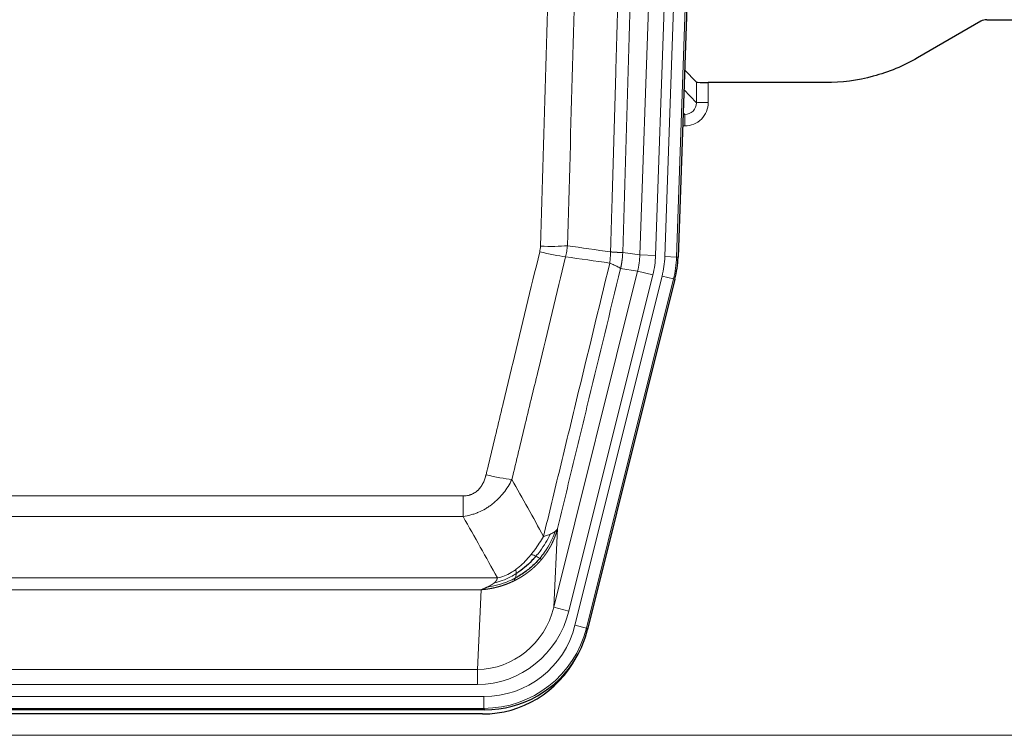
# Model space of a CAD drawing. Header units: inches. Extents: x 0 to 20790, y -12 to 14700.
# Tile 32 of 256: x 4332 to 4583, y 5106 to 5289. Entities that reach past the tile are written whole.
import ezdxf

# ---------------------------------------------------------------- set-up
doc = ezdxf.new("R2010")
doc.units = ezdxf.units.IN
doc.layers.add('1', color=7, linetype='Continuous', true_color=0xffffff)

msp = doc.modelspace()

# ---------------------------------------------------------------- linework, layer by layer
at = {"layer": '1', "color": 110, "linetype": 'Continuous', "lineweight": 13}
for p, q in [((4489.831, 5228.689), (4502.897, 5602.86)), ((4506.889, 5602.72), (4493.823, 5228.549)), ((4496.17, 5228.219), (4509.281, 5603.662)), ((4512.275, 5603.558), (4499.164, 5228.115)), ((4504.243, 5267.434), (4504.232, 5272.664)), ((4507.231, 5272.563), (4507.241, 5267.516)), ((4501.029, 5270.762), (4504.243, 5267.434)), ((4500.808, 5264.426), (4501.25, 5264.426)), ((4501.25, 5264.426), (4500.823, 5264.868)), ((4501.25, 5264.426), (4501.25, 5261.506)), ((4501.25, 5261.506), (4500.706, 5261.506)), ((4485.454, 5229.304), (4489.831, 5228.689)), ((4489.831, 5228.689), (4493.823, 5228.549)), ((4499.164, 5228.115), (4496.17, 5228.219)), ((4499.164, 5228.115), (4499.538, 5228.062)), ((4467.898, 5138.916), (4489.25, 5224.554)), ((4471.774, 5137.95), (4493.126, 5223.588)), ((4473.299, 5134.323), (4495.473, 5223.258)), ((4489.25, 5224.554), (4484.898, 5225.166)), ((4489.25, 5224.554), (4493.126, 5223.588)), ((4498.38, 5222.533), (4495.473, 5223.258)), ((4498.38, 5222.533), (4476.206, 5133.598)), ((4498.753, 5222.48), (4498.38, 5222.533)), ((4239.462, 5167.271), (4444.805, 5167.271)), ((4444.805, 5162.029), (4444.805, 5167.271)), ((4444.805, 5162.029), (4239.462, 5162.029)), ((4468.856, 5158.971), (4467.898, 5138.916)), ((4230.731, 5146.411), (4453.536, 5146.411)), ((4449.424, 5143.381), (4234.844, 5143.381)), ((4448.455, 5123.102), (4449.424, 5143.381)), ((4471.774, 5137.95), (4467.898, 5138.916)), ((4476.206, 5133.598), (4473.299, 5134.323)), ((4476.206, 5133.598), (4476.499, 5133.223)), ((4235.812, 5123.102), (4448.455, 5123.102)), ((4448.455, 5119.238), (4448.455, 5123.102)), ((4448.455, 5119.238), (4235.812, 5119.238)), ((4234.223, 5116.154), (4450.044, 5116.154)), ((4450.044, 5113.158), (4450.044, 5116.154)), ((4450.044, 5113.158), (4234.223, 5113.158)), ((4450.337, 5112.783), (4450.044, 5113.158)), ((4098.134, 5106.298), (4586.134, 5106.298))]:
    msp.add_line(p, q, dxfattribs=at)
at = {"layer": '1', "color": 2, "linetype": 'Continuous', "lineweight": 25}
for p, q in [((4512.656, 5603.708), (4499.538, 5228.062)), ((4578.176, 5288.578), (4586.134, 5288.578)), ((4576.678, 5288.176), (4560.513, 5278.833)), ((4504.232, 5272.664), (4501.205, 5275.799)), ((4537.134, 5272.563), (4507.231, 5272.563)), ((4498.753, 5222.48), (4476.499, 5133.223)), ((4450.337, 5112.783), (4233.93, 5112.783)), ((4449.745, 5111.74), (4234.522, 5111.74))]:
    msp.add_line(p, q, dxfattribs=at)
for centre, major_axis, ratio, start_param, end_param in [((4578.179, 5285.573), (0.923, -2.86), 0.9982885, 2.8298327, 3.3530369), ((4507.23, 5272.668), (3, 0), 0.0349646, 3.1753451, 4.712515), ((4472.518, 5229.014, 0), (-26.774, 3.763), 0.9986144, 3.0370169, 3.2461684), ((4450.279, 5139.82, 0), (-16.66, 21.323), 0.9977958, 3.5187977, 3.8037475), ((4449.72, 5138.757), (-16.639, 21.297), 0.9990195, 2.4788434, 3.5628372), ((4450.279, 5139.82, 0), (-16.66, 21.323), 0.9977958, 2.4794378, 3.5187977)]:
    msp.add_ellipse(centre, major_axis=major_axis, ratio=ratio, start_param=start_param, end_param=end_param, dxfattribs=at)
at = {"layer": '1', "color": 110, "linetype": 'Continuous', "lineweight": 13}
for centre, major_axis, ratio, start_param, end_param in [((4501.238, 5267.516), (3.237, -5.067), 0.9977321, 5.7157535, 7.2865499), ((4501.238, 5267.437), (1.726, -2.474), 0.9943829, 5.6754356, 7.2462319), ((4507.241, 5267.437), (-3, -0.006), 0.0261769, 4.7123351, 6.249505), ((4464.501, 5232.008), (-9.996, 0.288), 0.1133347, 1.5740649, 2.3314742), ((4464.313, 5230.603), (-9.719, 2.353), 0.1107863, 1.5976112, 2.3432486), ((4469.805, 5229.395), (19.844, -2.789), 0.9980617, 6.1786096, 6.387761), ((4469.805, 5229.395), (23.799, -3.345), 0.9986144, 6.1786096, 6.387761), ((4472.152, 5229.065, 0), (-23.799, 3.345), 0.9986144, 3.0370169, 3.2461684), ((4472.152, 5229.065), (26.766, -3.762), 0.9989218, 6.1786096, 6.387761), ((4450.652, 5174.028), (9.722, -2.342), 0.1329353, 4.744395, 5.4873531), ((4448.535, 5144.084), (-1.001, -20.961), 0.9530564, 0.0460885, 1.3674009), ((4448.535, 5144.084, 0), (-1.185, -24.82), 0.9658521, 0.0460885, 1.3674009), ((4449.992, 5140.187, 0), (-14.809, 18.954), 0.9977958, 2.4794378, 3.8037475), ((4449.992, 5140.187), (16.651, -21.313), 0.9982842, 5.6210305, 6.9453401)]:
    msp.add_ellipse(centre, major_axis=major_axis, ratio=ratio, start_param=start_param, end_param=end_param, dxfattribs=at)
for points, knots in [([(4482.365, 5229.434), (4482.421, 5231.368), (4482.477, 5233.301), (4482.589, 5237.169), (4482.757, 5242.97), (4483.153, 5256.511), (4483.496, 5268.124), (4484.189, 5291.357), (4485.13, 5322.356), (4486.588, 5368.92), (4487.593, 5400.006), (4488.167, 5417.505), (4488.23, 5419.449), (4488.358, 5423.338), (4488.551, 5429.172), (4489.002, 5442.785), (4489.394, 5454.455), (4489.722, 5464.182), (4489.788, 5466.127), (4489.92, 5470.018), (4490.118, 5475.854), (4490.583, 5489.471), (4490.986, 5501.142), (4491.798, 5524.483), (4492.895, 5555.601), (4494.023, 5586.713), (4494.594, 5602.268)], [0, 0, 0, 0, 0.015625, 0.015625, 0.03125, 0.0625, 0.125, 0.125, 0.25, 0.375, 0.5, 0.5, 0.515625, 0.515625, 0.53125, 0.5625, 0.625, 0.625, 0.640625, 0.640625, 0.65625, 0.6875, 0.75, 0.75, 0.875, 1, 1, 1, 1]), ([(4497.65, 5600.793), (4497.08, 5585.293), (4495.955, 5554.292), (4494.861, 5523.285), (4494.052, 5500.028), (4493.65, 5488.399), (4493.186, 5474.831), (4492.989, 5469.016), (4492.857, 5465.139), (4492.791, 5463.2), (4492.464, 5453.509), (4492.073, 5441.88), (4491.623, 5428.316), (4491.431, 5422.503), (4491.303, 5418.628), (4491.24, 5416.691), (4490.667, 5399.256), (4489.666, 5368.282), (4488.211, 5321.887), (4486.805, 5275.557), (4485.899, 5244.714), (4485.454, 5229.304)], [0, 0, 0, 0, 0.125, 0.25, 0.25, 0.3125, 0.34375, 0.359375, 0.359375, 0.375, 0.375, 0.4375, 0.46875, 0.484375, 0.484375, 0.5, 0.5, 0.625, 0.75, 0.875, 1, 1, 1, 1]), ([(4464.501, 5230.875), (4464.938, 5246.113), (4465.829, 5276.613), (4466.749, 5307.16), (4467.451, 5330.089), (4467.687, 5337.735), (4468.163, 5353.033), (4468.403, 5360.684), (4469.128, 5383.649), (4469.619, 5398.965), (4470.243, 5418.118), (4470.368, 5421.949), (4470.62, 5429.611), (4470.998, 5441.103), (4471.38, 5452.596), (4472.151, 5475.581), (4473.193, 5506.228), (4474.801, 5552.199), (4475.902, 5582.848), (4476.459, 5598.173)], [0, 0, 0, 0, 0.125, 0.25, 0.25, 0.3125, 0.3125, 0.375, 0.375, 0.5, 0.5, 0.53125, 0.53125, 0.5625, 0.625, 0.625, 0.75, 0.875, 1, 1, 1, 1]), ([(4483.342, 5597.829), (4482.784, 5582.524), (4481.682, 5551.913), (4480.072, 5505.999), (4479.029, 5475.39), (4478.257, 5452.433), (4477.874, 5440.955), (4477.495, 5429.477), (4477.244, 5421.825), (4477.118, 5417.999), (4476.494, 5398.87), (4476.002, 5383.572), (4475.276, 5360.637), (4475.035, 5352.995), (4474.559, 5337.716), (4474.323, 5330.08), (4473.62, 5307.18), (4472.698, 5276.67), (4471.806, 5246.208), (4471.368, 5230.989)], [0, 0, 0, 0, 0.125, 0.25, 0.375, 0.375, 0.4375, 0.46875, 0.46875, 0.5, 0.5, 0.625, 0.625, 0.6875, 0.6875, 0.75, 0.75, 0.875, 1, 1, 1, 1]), ([(4464.501, 5230.875), (4464.494, 5230.636), (4464.475, 5230.399), (4464.413, 5229.929), (4464.369, 5229.695), (4464.313, 5229.463)], [0, 0, 0, 0, 0.5, 0.5, 1, 1, 1, 1]), ([(4450.652, 5172.661), (4451.786, 5177.389), (4452.921, 5182.118), (4455.194, 5191.579), (4456.331, 5196.311), (4459.746, 5210.512), (4462.028, 5219.985), (4464.313, 5229.463)], [0, 0, 0, 0, 0.25, 0.25, 0.5, 0.5, 1, 1, 1, 1]), ([(4470.909, 5228.189), (4468.621, 5218.724), (4466.337, 5209.265), (4462.918, 5195.083), (4461.779, 5190.358), (4459.504, 5180.91), (4458.367, 5176.187), (4457.232, 5171.466)], [0, 0, 0, 0, 0.5, 0.5, 0.75, 0.75, 1, 1, 1, 1]), ([(4482.365, 5229.434), (4482.344, 5228.957), (4482.329, 5228.481), (4482.27, 5227.536), (4482.228, 5227.066), (4482.153, 5226.6)], [0, 0, 0, 0, 0.5, 0.5, 1, 1, 1, 1]), ([(4482.365, 5229.434), (4482.378, 5229.433), (4482.403, 5229.431), (4482.441, 5229.428), (4482.479, 5229.425), (4482.517, 5229.422), (4482.556, 5229.419), (4482.594, 5229.416), (4482.633, 5229.413), (4482.671, 5229.409), (4482.71, 5229.406), (4482.749, 5229.404), (4482.788, 5229.401), (4482.827, 5229.398), (4482.866, 5229.395), (4482.905, 5229.392), (4482.944, 5229.389), (4482.983, 5229.386), (4483.022, 5229.384), (4483.061, 5229.381), (4483.1, 5229.378), (4483.14, 5229.375), (4483.179, 5229.373), (4483.218, 5229.37), (4483.257, 5229.368), (4483.296, 5229.365), (4483.336, 5229.363), (4483.375, 5229.36), (4483.414, 5229.358), (4483.453, 5229.355), (4483.492, 5229.353), (4483.531, 5229.351), (4483.569, 5229.348), (4483.608, 5229.346), (4483.647, 5229.344), (4483.685, 5229.342), (4483.724, 5229.34), (4483.762, 5229.338), (4483.8, 5229.336), (4483.838, 5229.334), (4483.876, 5229.332), (4483.913, 5229.33), (4483.951, 5229.328), (4483.988, 5229.326), (4484.025, 5229.325), (4484.062, 5229.323), (4484.099, 5229.321), (4484.135, 5229.32), (4484.172, 5229.318), (4484.207, 5229.317), (4484.243, 5229.315), (4484.279, 5229.314), (4484.314, 5229.313), (4484.349, 5229.311), (4484.383, 5229.31), (4484.418, 5229.309), (4484.452, 5229.308), (4484.485, 5229.307), (4484.518, 5229.306), (4484.554, 5229.305), (4484.59, 5229.304), (4484.629, 5229.302), (4484.666, 5229.301), (4484.703, 5229.301), (4484.739, 5229.3), (4484.774, 5229.299), (4484.808, 5229.298), (4484.842, 5229.298), (4484.874, 5229.297), (4484.906, 5229.296), (4484.937, 5229.296), (4484.967, 5229.295), (4484.996, 5229.295), (4485.024, 5229.295), (4485.052, 5229.295), (4485.079, 5229.294), (4485.104, 5229.294), (4485.129, 5229.294), (4485.153, 5229.294), (4485.176, 5229.294), (4485.199, 5229.294), (4485.22, 5229.294), (4485.241, 5229.294), (4485.26, 5229.295), (4485.279, 5229.295), (4485.297, 5229.295), (4485.314, 5229.296), (4485.33, 5229.296), (4485.345, 5229.296), (4485.36, 5229.297), (4485.373, 5229.297), (4485.386, 5229.298), (4485.398, 5229.299), (4485.408, 5229.299), (4485.418, 5229.3), (4485.427, 5229.301), (4485.435, 5229.301), (4485.443, 5229.302), (4485.449, 5229.303), (4485.453, 5229.304), (4485.454, 5229.304)], [0, 0, 0, 0, 0.0069372, 0.0139334, 0.0209887, 0.028103, 0.0352764, 0.0425088, 0.0498003, 0.0571509, 0.0645605, 0.0720292, 0.0795569, 0.0871437, 0.0947896, 0.1024945, 0.1102584, 0.1180815, 0.1259636, 0.1339048, 0.141905, 0.1499643, 0.1580827, 0.1662601, 0.1744966, 0.1827922, 0.1911468, 0.1995605, 0.2080333, 0.2165651, 0.225156, 0.233806, 0.2425151, 0.2512832, 0.2601104, 0.2689967, 0.277942, 0.2869465, 0.29601, 0.3051325, 0.3143142, 0.3235549, 0.3328547, 0.3422136, 0.3516315, 0.3611085, 0.3706446, 0.3802398, 0.3898941, 0.3996074, 0.4093798, 0.4192113, 0.4291019, 0.4390515, 0.4490602, 0.459128, 0.4692549, 0.4794409, 0.4896859, 0.4999901, 0.5124905, 0.524991, 0.5374914, 0.5499918, 0.5624922, 0.5749926, 0.587493, 0.5999934, 0.6124937, 0.6249941, 0.6374944, 0.6499948, 0.6624951, 0.6749954, 0.6874957, 0.699996, 0.7124963, 0.7249966, 0.7374968, 0.7499971, 0.7624973, 0.7749976, 0.7874978, 0.799998, 0.8124982, 0.8249984, 0.8374986, 0.8499988, 0.8624989, 0.8749991, 0.8874992, 0.8999993, 0.9124995, 0.9249996, 0.9374997, 0.9499998, 0.9624998, 0.9749999, 0.9875, 1, 1, 1, 1]), ([(4485.454, 5229.304), (4485.454, 5229.291), (4485.453, 5229.244), (4485.449, 5229.141), (4485.442, 5228.975), (4485.431, 5228.746), (4485.412, 5228.453), (4485.383, 5228.096), (4485.342, 5227.677), (4485.298, 5227.319), (4485.259, 5227.043), (4485.234, 5226.872), (4485.208, 5226.705), (4485.181, 5226.543), (4485.153, 5226.385), (4485.126, 5226.232), (4485.097, 5226.083), (4485.069, 5225.939), (4485.041, 5225.799), (4485.012, 5225.664), (4484.983, 5225.533), (4484.955, 5225.407), (4484.927, 5225.285), (4484.908, 5225.205), (4484.898, 5225.166)], [0, 0, 0, 0, 0.0092499, 0.0337179, 0.073404, 0.128308, 0.1984299, 0.2837694, 0.3843264, 0.5001005, 0.5424888, 0.5838484, 0.6241794, 0.6634821, 0.7017567, 0.7390032, 0.7752221, 0.8104134, 0.8445775, 0.8777146, 0.909825, 0.9409091, 0.9709673, 1, 1, 1, 1]), ([(4465.299, 5156.957), (4466.697, 5162.752), (4468.096, 5168.548), (4470.899, 5180.146), (4472.302, 5185.948), (4476.515, 5203.359), (4479.331, 5214.975), (4482.153, 5226.6)], [0, 0, 0, 0, 0.25, 0.25, 0.5, 0.5, 1, 1, 1, 1]), ([(4482.153, 5226.6), (4482.562, 5226.408), (4482.934, 5226.234), (4483.593, 5225.923), (4483.878, 5225.787), (4484.35, 5225.55), (4484.536, 5225.45), (4484.799, 5225.283), (4484.877, 5225.217), (4484.898, 5225.166)], [0, 0, 0, 0, 0.25, 0.25, 0.5, 0.5, 0.75, 0.75, 1, 1, 1, 1]), ([(4484.898, 5225.166), (4482.212, 5214.117), (4479.533, 5203.077), (4475.522, 5186.528), (4474.186, 5181.013), (4471.519, 5169.989), (4470.186, 5164.479), (4468.856, 5158.971)], [0, 0, 0, 0, 0.5, 0.5, 0.75, 0.75, 1, 1, 1, 1]), ([(4450.652, 5172.661), (4450.631, 5172.574), (4450.609, 5172.486), (4450.563, 5172.312), (4450.539, 5172.225), (4450.463, 5171.966), (4450.409, 5171.795), (4450.291, 5171.457), (4450.227, 5171.29), (4450.091, 5170.96), (4450.017, 5170.797), (4449.86, 5170.476), (4449.776, 5170.318), (4449.641, 5170.085), (4449.594, 5170.007), (4449.498, 5169.854), (4449.448, 5169.778), (4449.294, 5169.555), (4449.186, 5169.41), (4448.958, 5169.131), (4448.839, 5168.997), (4448.649, 5168.804), (4448.552, 5168.71), (4448.451, 5168.619), (4448.383, 5168.559), (4448.348, 5168.529), (4448.174, 5168.383), (4448.029, 5168.274), (4447.582, 5167.972), (4447.266, 5167.803), (4446.845, 5167.633), (4446.76, 5167.601), (4446.587, 5167.541), (4446.5, 5167.514), (4446.239, 5167.439), (4446.063, 5167.398), (4445.708, 5167.333), (4445.529, 5167.31), (4445.169, 5167.278), (4444.988, 5167.271), (4444.805, 5167.271)], [0, 0, 0, 0, 0.03125, 0.03125, 0.0625, 0.0625, 0.125, 0.125, 0.1875, 0.1875, 0.25, 0.25, 0.3125, 0.3125, 0.34375, 0.34375, 0.375, 0.375, 0.4375, 0.4375, 0.5, 0.5, 0.53125, 0.546875, 0.546875, 0.5625, 0.5625, 0.625, 0.625, 0.75, 0.75, 0.78125, 0.78125, 0.8125, 0.8125, 0.875, 0.875, 0.9375, 0.9375, 1, 1, 1, 1]), ([(4457.232, 5171.466), (4456.934, 5170.855), (4456.608, 5170.263), (4455.895, 5169.119), (4455.509, 5168.567), (4454.88, 5167.771), (4454.608, 5167.446), (4454.323, 5167.13), (4454.208, 5167.004), (4454.15, 5166.942), (4453.974, 5166.756), (4453.856, 5166.634), (4453.253, 5166.033), (4452.744, 5165.584), (4452.072, 5165.063), (4451.936, 5164.961), (4451.729, 5164.81), (4451.659, 5164.761), (4451.519, 5164.663), (4451.449, 5164.615), (4451.097, 5164.376), (4450.81, 5164.195), (4449.934, 5163.681), (4449.329, 5163.377), (4448.626, 5163.08), (4448.547, 5163.047), (4448.39, 5162.984), (4448.31, 5162.952), (4448.072, 5162.861), (4447.913, 5162.802), (4447.433, 5162.636), (4447.111, 5162.535), (4446.136, 5162.265), (4445.475, 5162.127), (4444.805, 5162.029)], [0, 0, 0, 0, 0.125, 0.125, 0.25, 0.25, 0.3125, 0.328125, 0.328125, 0.34375, 0.34375, 0.375, 0.375, 0.5, 0.5, 0.53125, 0.53125, 0.546875, 0.546875, 0.5625, 0.5625, 0.625, 0.625, 0.75, 0.75, 0.765625, 0.765625, 0.78125, 0.78125, 0.8125, 0.8125, 0.875, 0.875, 1, 1, 1, 1]), ([(4468.217, 5158.188), (4467.604, 5156.376), (4466.708, 5154.597), (4465.179, 5152.415), (4464.769, 5151.885), (4464.334, 5151.375)], [0, 0, 0, 0, 0.75, 0.75, 1, 1, 1, 1]), ([(4468.856, 5158.971), (4468.85, 5158.948), (4468.838, 5158.903), (4468.82, 5158.834), (4468.802, 5158.766), (4468.783, 5158.698), (4468.764, 5158.631), (4468.746, 5158.564), (4468.727, 5158.497), (4468.708, 5158.43), (4468.688, 5158.364), (4468.669, 5158.298), (4468.649, 5158.232), (4468.63, 5158.167), (4468.61, 5158.102), (4468.59, 5158.037), (4468.569, 5157.972), (4468.549, 5157.908), (4468.528, 5157.844), (4468.508, 5157.78), (4468.487, 5157.717), (4468.466, 5157.654), (4468.445, 5157.591), (4468.424, 5157.529), (4468.402, 5157.466), (4468.381, 5157.404), (4468.359, 5157.343), (4468.337, 5157.282), (4468.316, 5157.221), (4468.294, 5157.16), (4468.272, 5157.099), (4468.249, 5157.039), (4468.227, 5156.979), (4468.205, 5156.92), (4468.182, 5156.861), (4468.159, 5156.802), (4468.137, 5156.743), (4468.114, 5156.684), (4468.091, 5156.626), (4468.068, 5156.569), (4468.045, 5156.511), (4468.022, 5156.454), (4467.998, 5156.397), (4467.975, 5156.34), (4467.951, 5156.284), (4467.928, 5156.228), (4467.904, 5156.172), (4467.881, 5156.117), (4467.857, 5156.061), (4467.833, 5156.006), (4467.809, 5155.952), (4467.785, 5155.897), (4467.761, 5155.843), (4467.737, 5155.79), (4467.713, 5155.736), (4467.688, 5155.683), (4467.664, 5155.63), (4467.64, 5155.577), (4467.615, 5155.525), (4467.591, 5155.473), (4467.566, 5155.421), (4467.542, 5155.37), (4467.517, 5155.319), (4467.492, 5155.268), (4467.468, 5155.217), (4467.443, 5155.167), (4467.418, 5155.117), (4467.394, 5155.067), (4467.369, 5155.017), (4467.344, 5154.968), (4467.319, 5154.919), (4467.294, 5154.871), (4467.269, 5154.822), (4467.244, 5154.774), (4467.219, 5154.726), (4467.194, 5154.679), (4467.169, 5154.631), (4467.144, 5154.584), (4467.119, 5154.538), (4467.094, 5154.491), (4467.069, 5154.445), (4467.044, 5154.399), (4467.019, 5154.353), (4466.994, 5154.308), (4466.969, 5154.263), (4466.944, 5154.218), (4466.919, 5154.174), (4466.893, 5154.129), (4466.868, 5154.085), (4466.843, 5154.042), (4466.818, 5153.998), (4466.793, 5153.955), (4466.768, 5153.912), (4466.743, 5153.869), (4466.718, 5153.827), (4466.693, 5153.785), (4466.668, 5153.743), (4466.643, 5153.701), (4466.618, 5153.66), (4466.593, 5153.619), (4466.569, 5153.578), (4466.544, 5153.537), (4466.519, 5153.497), (4466.494, 5153.457), (4466.469, 5153.417), (4466.445, 5153.378), (4466.42, 5153.338), (4466.395, 5153.299), (4466.371, 5153.261), (4466.346, 5153.222), (4466.322, 5153.184), (4466.297, 5153.146), (4466.273, 5153.108), (4466.248, 5153.071), (4466.224, 5153.033), (4466.2, 5152.996), (4466.175, 5152.96), (4466.151, 5152.923), (4466.127, 5152.887), (4466.103, 5152.851), (4466.079, 5152.815), (4466.055, 5152.78), (4466.031, 5152.745), (4466.007, 5152.71), (4465.983, 5152.675), (4465.96, 5152.64), (4465.936, 5152.606), (4465.912, 5152.572), (4465.889, 5152.538), (4465.865, 5152.505), (4465.842, 5152.471), (4465.819, 5152.438), (4465.795, 5152.406), (4465.772, 5152.373), (4465.749, 5152.341), (4465.726, 5152.309), (4465.703, 5152.277), (4465.68, 5152.245), (4465.658, 5152.214), (4465.635, 5152.183), (4465.612, 5152.152), (4465.59, 5152.121), (4465.567, 5152.091), (4465.545, 5152.06), (4465.522, 5152.03), (4465.5, 5152.001), (4465.478, 5151.971), (4465.456, 5151.942), (4465.434, 5151.913), (4465.412, 5151.884), (4465.391, 5151.855), (4465.369, 5151.827), (4465.347, 5151.799), (4465.326, 5151.771), (4465.305, 5151.743), (4465.283, 5151.716), (4465.262, 5151.689), (4465.241, 5151.662), (4465.22, 5151.635), (4465.199, 5151.608), (4465.179, 5151.582), (4465.158, 5151.556), (4465.137, 5151.53), (4465.117, 5151.504), (4465.097, 5151.479), (4465.076, 5151.453), (4465.056, 5151.428), (4465.036, 5151.404), (4465.016, 5151.379), (4464.997, 5151.355), (4464.977, 5151.33), (4464.957, 5151.307), (4464.938, 5151.283), (4464.919, 5151.259), (4464.9, 5151.236), (4464.88, 5151.213), (4464.862, 5151.19), (4464.843, 5151.167), (4464.83, 5151.152), (4464.824, 5151.145)], [0, 0, 0, 0, 0.0080212, 0.0160154, 0.0239827, 0.0319231, 0.0398365, 0.0477229, 0.0555824, 0.0634149, 0.0712205, 0.0789992, 0.0867509, 0.0944756, 0.1021734, 0.1098443, 0.1174881, 0.1251051, 0.1326951, 0.1402581, 0.1477942, 0.1553034, 0.1627856, 0.1702408, 0.1776691, 0.1850704, 0.1924448, 0.1997923, 0.2071128, 0.2144063, 0.2216729, 0.2289126, 0.2361253, 0.243311, 0.2504698, 0.2576016, 0.2647065, 0.2717845, 0.2788355, 0.2858595, 0.2928566, 0.2998268, 0.30677, 0.3136862, 0.3205755, 0.3274379, 0.3342733, 0.3410817, 0.3478632, 0.3546178, 0.3613454, 0.3680461, 0.3747198, 0.3813665, 0.3879863, 0.3945792, 0.4011451, 0.4076841, 0.4141961, 0.4206811, 0.4271393, 0.4335704, 0.4399746, 0.4463519, 0.4527022, 0.4590256, 0.465322, 0.4715915, 0.477834, 0.4840496, 0.4902382, 0.4963999, 0.5025346, 0.5086424, 0.5147232, 0.5207771, 0.526804, 0.532804, 0.5387771, 0.5447232, 0.5506423, 0.5565345, 0.5623997, 0.568238, 0.5740494, 0.5798338, 0.5855912, 0.5913217, 0.5970253, 0.6027019, 0.6083515, 0.6139742, 0.61957, 0.6251388, 0.6306807, 0.6361956, 0.6416836, 0.6471446, 0.6525787, 0.6579858, 0.663366, 0.6687192, 0.6740455, 0.6793448, 0.6846172, 0.6898627, 0.6950812, 0.7002727, 0.7054373, 0.710575, 0.7156857, 0.7207694, 0.7258262, 0.7308561, 0.735859, 0.740835, 0.745784, 0.7507061, 0.7556012, 0.7604694, 0.7653107, 0.7701249, 0.7749123, 0.7796727, 0.7844061, 0.7891127, 0.7937922, 0.7984448, 0.8030705, 0.8076692, 0.812241, 0.8167858, 0.8213037, 0.8257947, 0.8302587, 0.8346957, 0.8391058, 0.843489, 0.8478452, 0.8521745, 0.8564768, 0.8607522, 0.8650006, 0.8692221, 0.8734166, 0.8775842, 0.8817249, 0.8858386, 0.8899254, 0.8939852, 0.8980181, 0.902024, 0.906003, 0.909955, 0.9138802, 0.9177783, 0.9216495, 0.9254938, 0.9293111, 0.9331015, 0.936865, 0.9406015, 0.944311, 0.9479937, 0.9516493, 0.9552781, 0.9588799, 0.9624547, 0.9660026, 0.9695236, 0.9730176, 0.9764847, 0.9799249, 0.9833381, 0.9867243, 0.9900837, 0.993416, 0.9967215, 1, 1, 1, 1]), ([(4468.217, 5158.188), (4468.178, 5158.158), (4468.137, 5158.128), (4467.97, 5158.009), (4467.831, 5157.922), (4467.527, 5157.754), (4467.363, 5157.673), (4467.128, 5157.568), (4467.068, 5157.542), (4467.006, 5157.517)], [0, 0, 0, 0, 0.125, 0.125, 0.5, 0.5, 0.875, 0.875, 1, 1, 1, 1]), ([(4468.856, 5158.971), (4468.771, 5158.763), (4468.629, 5158.563), (4468.366, 5158.311), (4468.294, 5158.249), (4468.217, 5158.188)], [0, 0, 0, 0, 0.75, 0.75, 1, 1, 1, 1]), ([(4465.299, 5156.957), (4464.606, 5155.817), (4463.84, 5154.628), (4462.713, 5153.098), (4462.422, 5152.721), (4462.124, 5152.351)], [0, 0, 0, 0, 0.75, 0.75, 1, 1, 1, 1]), ([(4467.006, 5157.517), (4466.308, 5156.051), (4465.437, 5154.597), (4464.076, 5152.778), (4463.719, 5152.333), (4463.348, 5151.902)], [0, 0, 0, 0, 0.75, 0.75, 1, 1, 1, 1]), ([(4467.006, 5157.517), (4466.883, 5157.465), (4466.755, 5157.415), (4466.423, 5157.293), (4466.212, 5157.222), (4465.771, 5157.086), (4465.54, 5157.02), (4465.299, 5156.957)], [0, 0, 0, 0, 0.25, 0.25, 0.625, 0.625, 1, 1, 1, 1]), ([(4464.824, 5151.145), (4464.809, 5151.127), (4464.78, 5151.092), (4464.736, 5151.04), (4464.691, 5150.987), (4464.647, 5150.935), (4464.602, 5150.883), (4464.558, 5150.832), (4464.513, 5150.78), (4464.468, 5150.729), (4464.423, 5150.678), (4464.378, 5150.628), (4464.333, 5150.577), (4464.288, 5150.527), (4464.243, 5150.477), (4464.197, 5150.427), (4464.152, 5150.377), (4464.106, 5150.328), (4464.06, 5150.279), (4464.014, 5150.23), (4463.969, 5150.181), (4463.923, 5150.133), (4463.877, 5150.084), (4463.83, 5150.036), (4463.784, 5149.989), (4463.738, 5149.941), (4463.691, 5149.894), (4463.645, 5149.846), (4463.598, 5149.799), (4463.552, 5149.753), (4463.505, 5149.706), (4463.458, 5149.66), (4463.412, 5149.614), (4463.365, 5149.568), (4463.318, 5149.522), (4463.271, 5149.477), (4463.223, 5149.431), (4463.176, 5149.386), (4463.129, 5149.342), (4463.082, 5149.297), (4463.034, 5149.253), (4462.987, 5149.208), (4462.939, 5149.164), (4462.892, 5149.121), (4462.844, 5149.077), (4462.796, 5149.034), (4462.749, 5148.991), (4462.701, 5148.948), (4462.653, 5148.905), (4462.605, 5148.863), (4462.557, 5148.821), (4462.509, 5148.779), (4462.461, 5148.737), (4462.413, 5148.695), (4462.365, 5148.654), (4462.317, 5148.613), (4462.268, 5148.572), (4462.22, 5148.531), (4462.172, 5148.49), (4462.123, 5148.45), (4462.075, 5148.41), (4462.026, 5148.37), (4461.978, 5148.33), (4461.929, 5148.291), (4461.881, 5148.251), (4461.832, 5148.212), (4461.784, 5148.173), (4461.735, 5148.135), (4461.686, 5148.096), (4461.638, 5148.058), (4461.589, 5148.02), (4461.54, 5147.982), (4461.491, 5147.944), (4461.442, 5147.907), (4461.393, 5147.869), (4461.345, 5147.832), (4461.296, 5147.795), (4461.247, 5147.759), (4461.198, 5147.722), (4461.149, 5147.686), (4461.1, 5147.65), (4461.051, 5147.614), (4461.002, 5147.578), (4460.953, 5147.543), (4460.904, 5147.508), (4460.855, 5147.473), (4460.805, 5147.438), (4460.756, 5147.403), (4460.707, 5147.368), (4460.658, 5147.334), (4460.609, 5147.3), (4460.56, 5147.266), (4460.511, 5147.232), (4460.461, 5147.199), (4460.412, 5147.166), (4460.363, 5147.133), (4460.314, 5147.1), (4460.265, 5147.067), (4460.216, 5147.034), (4460.166, 5147.002), (4460.117, 5146.97), (4460.068, 5146.938), (4460.019, 5146.906), (4459.97, 5146.874), (4459.92, 5146.843), (4459.871, 5146.812), (4459.822, 5146.781), (4459.773, 5146.75), (4459.724, 5146.719), (4459.675, 5146.689), (4459.626, 5146.658), (4459.576, 5146.628), (4459.527, 5146.598), (4459.478, 5146.569), (4459.429, 5146.539), (4459.38, 5146.51), (4459.331, 5146.48), (4459.282, 5146.451), (4459.233, 5146.422), (4459.184, 5146.394), (4459.135, 5146.365), (4459.086, 5146.337), (4459.037, 5146.309), (4458.988, 5146.281), (4458.939, 5146.253), (4458.89, 5146.226), (4458.841, 5146.198), (4458.792, 5146.171), (4458.744, 5146.144), (4458.695, 5146.117), (4458.646, 5146.09), (4458.597, 5146.064), (4458.548, 5146.037), (4458.5, 5146.011), (4458.451, 5145.985), (4458.402, 5145.959), (4458.354, 5145.934), (4458.305, 5145.908), (4458.257, 5145.883), (4458.208, 5145.857), (4458.16, 5145.832), (4458.111, 5145.808), (4458.063, 5145.783), (4458.014, 5145.758), (4457.966, 5145.734), (4457.918, 5145.71), (4457.869, 5145.686), (4457.837, 5145.67), (4457.821, 5145.662)], [0, 0, 0, 0, 0.0076941, 0.0153765, 0.0230472, 0.0307061, 0.0383534, 0.045989, 0.0536129, 0.061225, 0.0688255, 0.0764143, 0.0839914, 0.0915567, 0.0991104, 0.1066524, 0.1141827, 0.1217013, 0.1292082, 0.1367034, 0.1441869, 0.1516588, 0.1591189, 0.1665674, 0.1740041, 0.1814292, 0.1888426, 0.1962444, 0.2036344, 0.2110128, 0.2183794, 0.2257344, 0.2330778, 0.2404094, 0.2477294, 0.2550377, 0.2623343, 0.2696193, 0.2768926, 0.2841542, 0.2914041, 0.2986424, 0.305869, 0.313084, 0.3202872, 0.3274789, 0.3346588, 0.3418271, 0.3489838, 0.3561287, 0.3632621, 0.3703837, 0.3774937, 0.3845921, 0.3916788, 0.3987539, 0.4058173, 0.412869, 0.4199092, 0.4269376, 0.4339544, 0.4409596, 0.4479532, 0.454935, 0.4619053, 0.4688639, 0.4758109, 0.4827462, 0.4896699, 0.496582, 0.5034825, 0.5103713, 0.5172485, 0.524114, 0.5309679, 0.5378102, 0.5446409, 0.55146, 0.5582674, 0.5650632, 0.5718474, 0.57862, 0.5853809, 0.5921303, 0.598868, 0.6055941, 0.6123087, 0.6190116, 0.6257029, 0.6323825, 0.6390506, 0.6457071, 0.652352, 0.6589853, 0.665607, 0.672217, 0.6788155, 0.6854024, 0.6919777, 0.6985414, 0.7050935, 0.7116341, 0.718163, 0.7246804, 0.7311862, 0.7376804, 0.744163, 0.750634, 0.7570935, 0.7635413, 0.7699776, 0.7764024, 0.7828155, 0.7892171, 0.7956072, 0.8019856, 0.8083525, 0.8147079, 0.8210516, 0.8273839, 0.8337045, 0.8400136, 0.8463112, 0.8525972, 0.8588716, 0.8651345, 0.8713859, 0.8776257, 0.8838539, 0.8900706, 0.8962758, 0.9024695, 0.9086516, 0.9148221, 0.9209812, 0.9271287, 0.9332646, 0.9393891, 0.945502, 0.9516034, 0.9576933, 0.9637717, 0.9698385, 0.9758938, 0.9819376, 0.9879699, 0.9939907, 1, 1, 1, 1]), ([(4462.124, 5152.351), (4461.974, 5152.165), (4461.823, 5151.982), (4461.208, 5151.259), (4460.729, 5150.737), (4459.735, 5149.756), (4459.22, 5149.297), (4458.513, 5148.738), (4458.335, 5148.603), (4458.154, 5148.472)], [0, 0, 0, 0, 0.125, 0.125, 0.5, 0.5, 0.875, 0.875, 1, 1, 1, 1]), ([(4463.348, 5151.902), (4463.249, 5151.95), (4463.148, 5151.998), (4462.891, 5152.112), (4462.734, 5152.176), (4462.423, 5152.282), (4462.27, 5152.325), (4462.124, 5152.351)], [0, 0, 0, 0, 0.25, 0.25, 0.625, 0.625, 1, 1, 1, 1]), ([(4464.334, 5151.375), (4464.303, 5151.392), (4464.271, 5151.41), (4464.136, 5151.485), (4464.023, 5151.548), (4463.774, 5151.683), (4463.638, 5151.756), (4463.446, 5151.853), (4463.397, 5151.878), (4463.348, 5151.902)], [0, 0, 0, 0, 0.125, 0.125, 0.5, 0.5, 0.875, 0.875, 1, 1, 1, 1]), ([(4464.824, 5151.145), (4464.753, 5151.157), (4464.653, 5151.202), (4464.452, 5151.31), (4464.395, 5151.34), (4464.334, 5151.375)], [0, 0, 0, 0, 0.75, 0.75, 1, 1, 1, 1]), ([(4458.154, 5148.472), (4457.794, 5148.211), (4457.427, 5147.969), (4455.933, 5147.089), (4454.757, 5146.624), (4453.536, 5146.411)], [0, 0, 0, 0, 0.25, 0.25, 1, 1, 1, 1]), ([(4458.305, 5147.49), (4458.306, 5147.588), (4458.305, 5147.685), (4458.291, 5147.92), (4458.275, 5148.054), (4458.227, 5148.29), (4458.195, 5148.393), (4458.154, 5148.472)], [0, 0, 0, 0, 0.25, 0.25, 0.625, 0.625, 1, 1, 1, 1]), ([(4457.821, 5145.662), (4457.8, 5145.651), (4457.756, 5145.63), (4457.691, 5145.598), (4457.626, 5145.567), (4457.561, 5145.536), (4457.496, 5145.505), (4457.431, 5145.474), (4457.366, 5145.444), (4457.301, 5145.414), (4457.236, 5145.384), (4457.17, 5145.354), (4457.105, 5145.325), (4457.04, 5145.295), (4456.975, 5145.267), (4456.91, 5145.238), (4456.845, 5145.209), (4456.779, 5145.181), (4456.714, 5145.153), (4456.649, 5145.125), (4456.584, 5145.098), (4456.518, 5145.071), (4456.453, 5145.044), (4456.388, 5145.017), (4456.323, 5144.99), (4456.257, 5144.964), (4456.192, 5144.938), (4456.127, 5144.912), (4456.062, 5144.887), (4455.996, 5144.861), (4455.931, 5144.836), (4455.866, 5144.811), (4455.801, 5144.787), (4455.736, 5144.762), (4455.67, 5144.738), (4455.605, 5144.714), (4455.54, 5144.69), (4455.475, 5144.667), (4455.41, 5144.643), (4455.345, 5144.62), (4455.28, 5144.598), (4455.215, 5144.575), (4455.15, 5144.553), (4455.084, 5144.531), (4455.019, 5144.509), (4454.954, 5144.487), (4454.889, 5144.465), (4454.825, 5144.444), (4454.76, 5144.423), (4454.695, 5144.402), (4454.63, 5144.382), (4454.565, 5144.362), (4454.5, 5144.341), (4454.435, 5144.322), (4454.371, 5144.302), (4454.306, 5144.282), (4454.241, 5144.263), (4454.177, 5144.244), (4454.112, 5144.225), (4454.047, 5144.207), (4453.983, 5144.188), (4453.918, 5144.17), (4453.854, 5144.152), (4453.789, 5144.135), (4453.725, 5144.117), (4453.661, 5144.1), (4453.596, 5144.083), (4453.532, 5144.066), (4453.468, 5144.049), (4453.404, 5144.033), (4453.34, 5144.016), (4453.275, 5144), (4453.211, 5143.984), (4453.147, 5143.969), (4453.083, 5143.953), (4453.02, 5143.938), (4452.956, 5143.923), (4452.892, 5143.908), (4452.828, 5143.894), (4452.764, 5143.879), (4452.701, 5143.865), (4452.637, 5143.851), (4452.574, 5143.837), (4452.51, 5143.824), (4452.447, 5143.81), (4452.383, 5143.797), (4452.32, 5143.784), (4452.257, 5143.771), (4452.194, 5143.758), (4452.131, 5143.746), (4452.068, 5143.734), (4452.005, 5143.722), (4451.942, 5143.71), (4451.879, 5143.698), (4451.816, 5143.687), (4451.753, 5143.676), (4451.691, 5143.664), (4451.628, 5143.654), (4451.565, 5143.643), (4451.503, 5143.632), (4451.44, 5143.622), (4451.378, 5143.612), (4451.316, 5143.602), (4451.254, 5143.592), (4451.192, 5143.582), (4451.129, 5143.573), (4451.068, 5143.564), (4451.006, 5143.555), (4450.944, 5143.546), (4450.882, 5143.537), (4450.82, 5143.529), (4450.759, 5143.52), (4450.697, 5143.512), (4450.636, 5143.504), (4450.574, 5143.496), (4450.513, 5143.489), (4450.452, 5143.481), (4450.391, 5143.474), (4450.33, 5143.467), (4450.269, 5143.46), (4450.208, 5143.453), (4450.147, 5143.447), (4450.086, 5143.44), (4450.025, 5143.434), (4449.965, 5143.428), (4449.904, 5143.422), (4449.844, 5143.416), (4449.784, 5143.411), (4449.723, 5143.405), (4449.663, 5143.4), (4449.603, 5143.395), (4449.543, 5143.39), (4449.483, 5143.385), (4449.444, 5143.382), (4449.424, 5143.381)], [0, 0, 0, 0, 0.0081592, 0.0163092, 0.0244501, 0.0325819, 0.0407045, 0.0488181, 0.0569225, 0.0650178, 0.0731041, 0.0811812, 0.0892493, 0.0973083, 0.1053581, 0.113399, 0.1214307, 0.1294534, 0.137467, 0.1454716, 0.1534671, 0.1614536, 0.169431, 0.1773994, 0.1853588, 0.1933091, 0.2012504, 0.2091827, 0.217106, 0.2250203, 0.2329256, 0.2408219, 0.2487092, 0.2565875, 0.2644568, 0.2723172, 0.2801686, 0.288011, 0.2958444, 0.303669, 0.3114845, 0.3192911, 0.3270888, 0.3348775, 0.3426574, 0.3504282, 0.3581902, 0.3659433, 0.3736874, 0.3814227, 0.389149, 0.3968665, 0.4045751, 0.4122748, 0.4199656, 0.4276476, 0.4353206, 0.4429849, 0.4506403, 0.4582868, 0.4659245, 0.4735534, 0.4811734, 0.4887846, 0.496387, 0.5039805, 0.5115653, 0.5191413, 0.5267084, 0.5342668, 0.5418164, 0.5493572, 0.5568893, 0.5644125, 0.5719271, 0.5794328, 0.5869298, 0.5944181, 0.6018976, 0.6093684, 0.6168305, 0.6242839, 0.6317285, 0.6391644, 0.6465917, 0.6540102, 0.6614201, 0.6688212, 0.6762137, 0.6835975, 0.6909727, 0.6983392, 0.705697, 0.7130462, 0.7203868, 0.7277187, 0.735042, 0.7423567, 0.7496628, 0.7569603, 0.7642491, 0.7715294, 0.7788011, 0.7860642, 0.7933187, 0.8005646, 0.807802, 0.8150309, 0.8222512, 0.8294629, 0.8366661, 0.8438608, 0.851047, 0.8582246, 0.8653938, 0.8725544, 0.8797065, 0.8868502, 0.8939854, 0.9011121, 0.9082303, 0.9153401, 0.9224414, 0.9295343, 0.9366187, 0.9436947, 0.9507623, 0.9578214, 0.9648722, 0.9719145, 0.9789485, 0.985974, 0.9929912, 1, 1, 1, 1]), ([(4458.136, 5146.374), (4457.558, 5146.064), (4456.97, 5145.783), (4454.596, 5144.778), (4452.767, 5144.295), (4450.994, 5144.072)], [0, 0, 0, 0, 0.25, 0.25, 1, 1, 1, 1]), ([(4458.305, 5147.49), (4457.847, 5147.198), (4457.383, 5146.927), (4455.513, 5145.933), (4454.076, 5145.393), (4452.666, 5145.072)], [0, 0, 0, 0, 0.25, 0.25, 1, 1, 1, 1]), ([(4452.666, 5145.072), (4452.674, 5145.079), (4452.69, 5145.092), (4452.713, 5145.112), (4452.737, 5145.131), (4452.76, 5145.151), (4452.782, 5145.171), (4452.804, 5145.191), (4452.826, 5145.211), (4452.848, 5145.231), (4452.869, 5145.251), (4452.89, 5145.271), (4452.911, 5145.291), (4452.931, 5145.311), (4452.951, 5145.331), (4452.971, 5145.351), (4452.99, 5145.371), (4453.009, 5145.391), (4453.028, 5145.411), (4453.046, 5145.431), (4453.064, 5145.451), (4453.082, 5145.472), (4453.099, 5145.492), (4453.116, 5145.512), (4453.133, 5145.532), (4453.149, 5145.553), (4453.165, 5145.573), (4453.181, 5145.593), (4453.196, 5145.614), (4453.211, 5145.634), (4453.226, 5145.654), (4453.24, 5145.675), (4453.254, 5145.695), (4453.268, 5145.715), (4453.281, 5145.736), (4453.294, 5145.756), (4453.307, 5145.777), (4453.32, 5145.797), (4453.332, 5145.818), (4453.343, 5145.838), (4453.355, 5145.858), (4453.366, 5145.879), (4453.376, 5145.899), (4453.387, 5145.92), (4453.397, 5145.94), (4453.407, 5145.961), (4453.416, 5145.981), (4453.425, 5146.002), (4453.434, 5146.022), (4453.442, 5146.043), (4453.45, 5146.063), (4453.458, 5146.084), (4453.465, 5146.104), (4453.472, 5146.125), (4453.479, 5146.145), (4453.485, 5146.166), (4453.492, 5146.186), (4453.497, 5146.206), (4453.503, 5146.227), (4453.508, 5146.247), (4453.513, 5146.268), (4453.517, 5146.288), (4453.521, 5146.309), (4453.525, 5146.329), (4453.528, 5146.349), (4453.531, 5146.37), (4453.534, 5146.39), (4453.536, 5146.404), (4453.536, 5146.411)], [0, 0, 0, 0, 0.0185022, 0.0368847, 0.0551481, 0.073293, 0.0913199, 0.1092294, 0.1270222, 0.1446988, 0.1622598, 0.1797059, 0.1970378, 0.2142561, 0.2313614, 0.2483544, 0.265236, 0.2820066, 0.2986672, 0.3152184, 0.331661, 0.3479958, 0.3642235, 0.380345, 0.3963611, 0.4122725, 0.4280803, 0.4437851, 0.459388, 0.4748898, 0.4902915, 0.5055939, 0.5207981, 0.535905, 0.5509156, 0.565831, 0.5806521, 0.5953801, 0.6100159, 0.6245607, 0.6390157, 0.6533819, 0.6676604, 0.6818526, 0.6959596, 0.7099825, 0.7239227, 0.7377815, 0.75156, 0.7652597, 0.7788818, 0.7924277, 0.8058989, 0.8192966, 0.8326224, 0.8458776, 0.8590638, 0.8721825, 0.8852351, 0.8982233, 0.9111485, 0.9240124, 0.9368166, 0.9495628, 0.9622525, 0.9748874, 0.9874694, 1, 1, 1, 1]), ([(4457.821, 5145.662), (4457.854, 5145.721), (4457.894, 5145.79), (4457.976, 5145.951), (4458.018, 5146.044), (4458.086, 5146.219), (4458.112, 5146.294), (4458.136, 5146.374)], [0, 0, 0, 0, 0.375, 0.375, 0.75, 0.75, 1, 1, 1, 1]), ([(4458.136, 5146.374), (4458.148, 5146.415), (4458.16, 5146.456), (4458.204, 5146.625), (4458.233, 5146.761), (4458.277, 5147.046), (4458.292, 5147.194), (4458.302, 5147.392), (4458.304, 5147.441), (4458.305, 5147.49)], [0, 0, 0, 0, 0.125, 0.125, 0.5, 0.5, 0.875, 0.875, 1, 1, 1, 1]), ([(4449.424, 5143.381), (4449.429, 5143.383), (4449.439, 5143.388), (4449.456, 5143.395), (4449.472, 5143.402), (4449.489, 5143.409), (4449.507, 5143.416), (4449.525, 5143.424), (4449.543, 5143.432), (4449.562, 5143.439), (4449.581, 5143.447), (4449.6, 5143.456), (4449.62, 5143.464), (4449.64, 5143.472), (4449.661, 5143.481), (4449.682, 5143.49), (4449.703, 5143.499), (4449.725, 5143.508), (4449.747, 5143.517), (4449.769, 5143.527), (4449.792, 5143.536), (4449.816, 5143.546), (4449.84, 5143.556), (4449.864, 5143.566), (4449.888, 5143.576), (4449.913, 5143.587), (4449.938, 5143.598), (4449.964, 5143.609), (4449.99, 5143.62), (4450.017, 5143.631), (4450.044, 5143.642), (4450.071, 5143.654), (4450.099, 5143.666), (4450.127, 5143.678), (4450.155, 5143.69), (4450.184, 5143.703), (4450.213, 5143.716), (4450.243, 5143.729), (4450.273, 5143.742), (4450.303, 5143.755), (4450.334, 5143.769), (4450.365, 5143.782), (4450.397, 5143.797), (4450.429, 5143.811), (4450.461, 5143.825), (4450.494, 5143.84), (4450.527, 5143.855), (4450.561, 5143.87), (4450.595, 5143.886), (4450.629, 5143.901), (4450.664, 5143.917), (4450.699, 5143.933), (4450.735, 5143.95), (4450.771, 5143.967), (4450.807, 5143.983), (4450.844, 5144.001), (4450.881, 5144.018), (4450.918, 5144.036), (4450.956, 5144.054), (4450.982, 5144.066), (4450.994, 5144.072)], [0, 0, 0, 0, 0.0121901, 0.0245516, 0.0370849, 0.0497905, 0.0626689, 0.0757204, 0.0889455, 0.1023447, 0.1159182, 0.1296666, 0.14359, 0.1576889, 0.1719636, 0.1864145, 0.2010418, 0.2158458, 0.2308268, 0.2459852, 0.261321, 0.2768347, 0.2925265, 0.3083966, 0.3244452, 0.3406727, 0.357079, 0.3736646, 0.3904296, 0.4073742, 0.4244986, 0.4418029, 0.4592875, 0.4769523, 0.4947976, 0.5128236, 0.5310305, 0.5494183, 0.5679872, 0.5867374, 0.605669, 0.6247822, 0.644077, 0.6635537, 0.6832123, 0.7030529, 0.7230758, 0.7432809, 0.7636685, 0.7842385, 0.8049912, 0.8259267, 0.8470449, 0.8683461, 0.8898303, 0.9114976, 0.9333482, 0.955382, 0.9775993, 1, 1, 1, 1]), ([(4450.994, 5144.072), (4451.009, 5144.079), (4451.037, 5144.092), (4451.078, 5144.113), (4451.119, 5144.132), (4451.158, 5144.152), (4451.197, 5144.171), (4451.234, 5144.19), (4451.27, 5144.208), (4451.306, 5144.226), (4451.34, 5144.244), (4451.373, 5144.261), (4451.405, 5144.277), (4451.436, 5144.294), (4451.466, 5144.309), (4451.495, 5144.325), (4451.523, 5144.34), (4451.55, 5144.354), (4451.576, 5144.368), (4451.6, 5144.381), (4451.624, 5144.394), (4451.647, 5144.406), (4451.668, 5144.418), (4451.689, 5144.429), (4451.708, 5144.44), (4451.727, 5144.45), (4451.744, 5144.46), (4451.76, 5144.469), (4451.775, 5144.478), (4451.79, 5144.486), (4451.803, 5144.493), (4451.815, 5144.5), (4451.826, 5144.506), (4451.836, 5144.512), (4451.845, 5144.517), (4451.853, 5144.521), (4451.859, 5144.525), (4451.865, 5144.528), (4451.87, 5144.531), (4451.882, 5144.538), (4451.903, 5144.551), (4451.932, 5144.568), (4451.961, 5144.585), (4451.989, 5144.602), (4452.017, 5144.619), (4452.045, 5144.636), (4452.072, 5144.653), (4452.099, 5144.67), (4452.125, 5144.687), (4452.152, 5144.704), (4452.178, 5144.72), (4452.203, 5144.737), (4452.229, 5144.754), (4452.254, 5144.77), (4452.278, 5144.787), (4452.303, 5144.803), (4452.327, 5144.82), (4452.35, 5144.836), (4452.374, 5144.852), (4452.397, 5144.869), (4452.419, 5144.885), (4452.442, 5144.901), (4452.464, 5144.917), (4452.485, 5144.933), (4452.507, 5144.949), (4452.528, 5144.964), (4452.548, 5144.98), (4452.569, 5144.996), (4452.589, 5145.011), (4452.609, 5145.027), (4452.628, 5145.042), (4452.647, 5145.057), (4452.659, 5145.067), (4452.666, 5145.072)], [0, 0, 0, 0, 0.0247661, 0.0489206, 0.0724636, 0.0953949, 0.1177147, 0.1394229, 0.1605195, 0.1810045, 0.2008779, 0.2201398, 0.23879, 0.2568287, 0.2742558, 0.2910713, 0.3072753, 0.3228676, 0.3378484, 0.3522176, 0.3659752, 0.3791212, 0.3916556, 0.4035785, 0.4148897, 0.4255894, 0.4356775, 0.445154, 0.454019, 0.4622723, 0.4699141, 0.4769443, 0.4833629, 0.48917, 0.4943654, 0.4989493, 0.5029216, 0.5062824, 0.5090316, 0.5111692, 0.5284651, 0.5456049, 0.5625886, 0.5794163, 0.5960881, 0.612604, 0.6289642, 0.6451687, 0.6612176, 0.6771111, 0.6928491, 0.7084319, 0.7238594, 0.7391318, 0.7542492, 0.7692118, 0.7840195, 0.7986726, 0.8131712, 0.8275153, 0.8417051, 0.8557408, 0.8696224, 0.8833501, 0.8969241, 0.9103445, 0.9236114, 0.936725, 0.9496856, 0.9624932, 0.975148, 0.9876502, 1, 1, 1, 1])]:
    msp.add_open_spline(points, degree=3, knots=knots, dxfattribs=at)
at = {"layer": '1', "color": 2, "linetype": 'Continuous', "lineweight": 25}
for points, knots in [([(4560.513, 5278.833), (4556.98, 5276.791), (4553.178, 5275.215), (4545.295, 5273.101), (4541.215, 5272.563), (4537.134, 5272.563)], [0, 0, 0, 0, 0.5, 0.5, 1, 1, 1, 1]), ([(4464.334, 5151.375), (4464.116, 5151.119), (4463.893, 5150.869), (4462.975, 5149.889), (4462.233, 5149.202), (4460.668, 5147.942), (4459.845, 5147.37), (4458.711, 5146.692), (4458.425, 5146.53), (4458.136, 5146.374)], [0, 0, 0, 0, 0.125, 0.125, 0.5, 0.5, 0.875, 0.875, 1, 1, 1, 1]), ([(4463.348, 5151.902), (4463.162, 5151.686), (4462.973, 5151.473), (4462.201, 5150.637), (4461.591, 5150.041), (4460.321, 5148.93), (4459.662, 5148.414), (4458.761, 5147.788), (4458.533, 5147.636), (4458.305, 5147.49)], [0, 0, 0, 0, 0.125, 0.125, 0.5, 0.5, 0.875, 0.875, 1, 1, 1, 1])]:
    msp.add_open_spline(points, degree=3, knots=knots, dxfattribs=at)
at = {"layer": '1', "color": 110, "linetype": 'Continuous', "lineweight": 13}
for points in [[(4471.368, 5230.989), (4471.328, 5230.516), (4471.21, 5229.575), (4471.022, 5228.649), (4470.909, 5228.189)], [(4471.368, 5230.989), (4475.034, 5230.473), (4478.7, 5229.955), (4482.365, 5229.434)], [(4482.153, 5226.6), (4478.406, 5227.132), (4474.658, 5227.662), (4470.909, 5228.189)], [(4457.232, 5171.466), (4459.936, 5166.635), (4462.625, 5161.798), (4465.299, 5156.957)], [(4453.536, 5146.411), (4450.643, 5151.622), (4447.733, 5156.829), (4444.805, 5162.029)]]:
    msp.add_open_spline(points, degree=3, dxfattribs=at)

doc.saveas('drawing.dxf')
